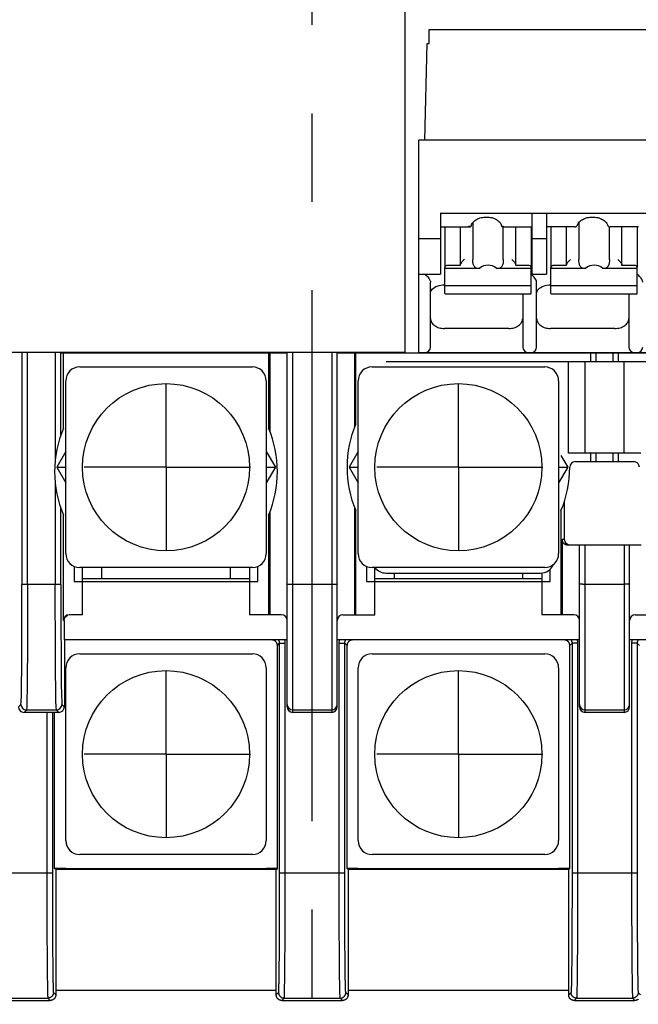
# Model space of a CAD drawing. Header units: millimetres. Extents: x 62 to 842, y -230 to 658.
# Tile 13 of 28: x 375 to 397, y 161 to 196. Entities that reach past the tile are written whole.
import ezdxf

# ---------------------------------------------------------------- set-up
doc = ezdxf.new("R2010")
doc.units = ezdxf.units.MM
doc.linetypes.add('CENTER2', pattern=[28.575, 19.05, -3.175, 3.175, -3.175])
doc.layers.add('16', color=7, linetype='CENTER2')
doc.layers.add('17', color=6, linetype='CONTINUOUS')

msp = doc.modelspace()

# ---------------------------------------------------------------- linework, layer by layer
at = {"layer": '16'}
msp.add_line((385.55, 138.596), (385.55, 287.913), dxfattribs=at)
at = {"layer": '17'}
for p, q in [((388.879, 198.975), (388.879, 183.985)), ((389.755, 195.085), (389.755, 195.585)), ((389.755, 195.585), (413.03, 195.585)), ((389.596, 191.611), (389.682, 195.085)), ((389.682, 195.085), (389.755, 195.085)), ((389.38, 183.985), (389.38, 191.611)), ((413.03, 191.611), (389.38, 191.611)), ((390.151, 188.993), (412.501, 188.993)), ((390.155, 188.966), (390.155, 186.803)), ((393.455, 186.803), (393.455, 188.966)), ((393.965, 188.966), (393.965, 186.803)), ((390.155, 188.499), (391.231, 188.499)), ((390.315, 188.499), (390.315, 187.058)), ((390.865, 188.499), (390.865, 187.114)), ((391.236, 188.499), (391.231, 188.499)), ((391.317, 188.651), (391.317, 187.326)), ((392.379, 188.499), (392.373, 188.499)), ((392.379, 188.499), (393.455, 188.499)), ((392.413, 187.326), (392.413, 188.499)), ((392.865, 187.114), (392.865, 188.499)), ((393.415, 188.499), (393.415, 187.058)), ((394.982, 188.499), (393.965, 188.499)), ((394.125, 188.499), (394.125, 187.058)), ((394.675, 188.499), (394.675, 187.114)), ((394.982, 188.499), (395.001, 188.5)), ((395.001, 188.5), (395.024, 188.508)), ((395.024, 188.508), (395.038, 188.516)), ((395.038, 188.516), (395.055, 188.53)), ((395.038, 188.516), (395.038, 188.516)), ((395.055, 188.53), (395.072, 188.554)), ((395.072, 188.554), (395.077, 188.567)), ((395.077, 188.567), (395.077, 188.567)), ((395.127, 188.656), (395.127, 187.326)), ((396.152, 188.567), (396.152, 188.567)), ((396.185, 188.521), (396.192, 188.516)), ((396.214, 188.504), (396.235, 188.499)), ((396.223, 187.326), (396.223, 188.502)), ((396.228, 188.5), (396.247, 188.499)), ((396.235, 188.499), (396.247, 188.499)), ((397.265, 188.499), (396.247, 188.499)), ((396.675, 187.114), (396.675, 188.499)), ((397.225, 188.499), (397.225, 187.058)), ((390.155, 188.075), (389.38, 188.075)), ((393.965, 188.075), (393.455, 188.075)), ((390.315, 186.108), (390.315, 187.044)), ((391.51, 186.999), (390.315, 186.999)), ((390.865, 187.114), (390.415, 187.114)), ((391.556, 187.008), (391.51, 186.999)), ((392.22, 186.999), (392.173, 187.008)), ((393.415, 186.999), (392.22, 186.999)), ((393.315, 187.114), (392.865, 187.114)), ((393.415, 186.108), (393.415, 187.044)), ((394.125, 186.108), (394.125, 187.044)), ((395.32, 186.999), (394.125, 186.999)), ((394.675, 187.114), (394.225, 187.114)), ((395.366, 187.008), (395.32, 186.999)), ((396.03, 186.999), (395.983, 187.008)), ((397.225, 186.999), (396.03, 186.999)), ((397.125, 187.114), (396.675, 187.114)), ((397.225, 186.108), (397.225, 187.044)), ((389.38, 186.803), (390.155, 186.803)), ((393.455, 186.803), (393.965, 186.803)), ((389.8, 184.185), (389.8, 186.513)), ((390.3, 186.419), (390.315, 186.419)), ((393.415, 186.379), (390.315, 186.379)), ((393.61, 184.185), (393.61, 186.513)), ((394.11, 186.419), (394.125, 186.419)), ((397.225, 186.379), (394.125, 186.379)), ((390.315, 186.108), (390.324, 186.101)), ((390.324, 186.101), (393.405, 186.101)), ((393.11, 186.101), (393.11, 184.185)), ((393.406, 186.101), (393.415, 186.108)), ((394.125, 186.108), (394.134, 186.101)), ((394.134, 186.101), (397.215, 186.101)), ((396.92, 186.101), (396.92, 184.185)), ((397.216, 186.101), (397.225, 186.108)), ((392.61, 184.851), (390.3, 184.851)), ((396.42, 184.851), (394.11, 184.851)), ((388.879, 183.985), (373.129, 183.985)), ((375.126, 183.985), (375.126, 175.661)), ((375.326, 175.661), (375.326, 183.985)), ((376.323, 183.985), (376.323, 180.145)), ((376.523, 181.03), (376.523, 183.972)), ((376.523, 183.972), (384.65, 183.972)), ((376.616, 181.27), (376.616, 183.972)), ((383.984, 183.972), (383.984, 181.27)), ((384.03, 183.972), (384.031, 181.155)), ((384.65, 171.272), (384.65, 183.972)), ((384.85, 171.072), (384.85, 183.985)), ((386.25, 183.985), (386.25, 171.072)), ((386.45, 171.272), (386.45, 183.972)), ((386.45, 183.972), (405.65, 183.972)), ((386.45, 183.972), (405.65, 183.972)), ((387.069, 183.972), (387.069, 181.315)), ((387.116, 181.43), (387.116, 183.972)), ((389.38, 183.985), (413.03, 183.985)), ((389.38, 183.985), (413.03, 183.985)), ((395.55, 183.972), (395.55, 183.672)), ((395.75, 183.672), (395.75, 183.972)), ((396.35, 183.972), (396.35, 183.672)), ((396.55, 183.672), (396.55, 183.972)), ((377.2, 183.472), (383.4, 183.472)), ((387.7, 183.472), (393.9, 183.472)), ((388.2, 183.672), (403.9, 183.672)), ((394.75, 180.372), (394.75, 183.672)), ((395.35, 180.372), (395.35, 183.672)), ((396.75, 180.372), (396.75, 183.672)), ((376.7, 176.772), (376.7, 182.972)), ((380.3, 179.872), (380.3, 182.856)), ((383.9, 182.972), (383.9, 176.772)), ((387.2, 176.772), (387.2, 182.972)), ((390.8, 179.872), (390.8, 182.856)), ((394.4, 182.972), (394.4, 176.772)), ((376.7, 177.372), (376.7, 182.172)), ((383.9, 182.172), (383.9, 177.372)), ((387.2, 177.372), (387.2, 182.172)), ((376.7, 180.437), (376.374, 179.872)), ((383.9, 180.437), (384.226, 179.872)), ((387.2, 180.437), (386.874, 179.872)), ((394.483, 180.293), (394.726, 179.872)), ((397.35, 180.372), (394.75, 180.372)), ((395.55, 180.372), (395.55, 180.072)), ((395.75, 180.072), (395.75, 180.372)), ((396.35, 180.372), (396.35, 180.072)), ((396.55, 180.072), (396.55, 180.372)), ((394.4, 180.227), (394.4, 177.372)), ((395, 180.072), (397.1, 180.072)), ((376.374, 179.872), (376.7, 179.307)), ((376.374, 179.872), (376.7, 179.872)), ((380.3, 179.872), (377.365, 179.872)), ((380.3, 179.872), (383.328, 179.872)), ((380.3, 179.872), (380.3, 176.892)), ((384.226, 179.872), (383.9, 179.307)), ((383.9, 179.872), (384.226, 179.872)), ((386.874, 179.872), (387.2, 179.307)), ((386.874, 179.872), (387.2, 179.872)), ((390.8, 179.872), (387.865, 179.872)), ((390.8, 179.872), (393.828, 179.872)), ((390.8, 179.872), (390.8, 176.892)), ((394.726, 179.872), (394.4, 179.307)), ((394.4, 179.872), (394.726, 179.872)), ((376.323, 179.279), (376.323, 175.661)), ((394.614, 177.272), (394.614, 178.667)), ((376.523, 175.661), (376.523, 178.394)), ((376.616, 174.372), (376.616, 178.154)), ((383.984, 178.154), (383.984, 174.572)), ((384.031, 178.27), (384.031, 174.572)), ((387.069, 178.43), (387.069, 174.572)), ((387.116, 174.572), (387.116, 178.314)), ((394.484, 178.314), (394.484, 174.572)), ((394.614, 177.272), (394.531, 177.272)), ((394.531, 177.272), (394.531, 174.572)), ((397.362, 177.072), (394.738, 177.072)), ((395.15, 171.272), (395.15, 177.072)), ((395.35, 175.672), (395.35, 177.072)), ((396.75, 177.072), (396.75, 175.672)), ((396.95, 171.272), (396.95, 177.072)), ((377, 176.314), (377, 175.772)), ((383.4, 176.272), (377.2, 176.272)), ((377.3, 174.572), (377.3, 176.272)), ((378, 175.872), (378, 176.272)), ((382.6, 176.272), (382.6, 175.872)), ((383.3, 176.272), (383.3, 174.572)), ((383.6, 175.772), (383.6, 176.314)), ((387.5, 176.314), (387.5, 175.772)), ((393.9, 176.272), (387.7, 176.272)), ((387.8, 174.572), (387.8, 176.275)), ((388.2, 176.072), (393.75, 176.072)), ((388.5, 175.872), (388.5, 176.072)), ((393.1, 176.072), (393.1, 175.872)), ((393.8, 176.072), (393.8, 174.572)), ((394.1, 175.772), (394.1, 176.218)), ((376.523, 175.661), (375.126, 175.661)), ((377, 175.772), (383.6, 175.772)), ((377.3, 175.872), (383.3, 175.872)), ((386.45, 175.661), (384.65, 175.661)), ((387.5, 175.772), (394.1, 175.772)), ((387.8, 175.872), (393.8, 175.872)), ((395.273, 175.67), (396.75, 175.67)), ((395.35, 171.072), (395.35, 175.67)), ((396.75, 175.67), (396.75, 171.072)), ((396.95, 175.669), (396.935, 175.669)), ((376.616, 174.372), (376.642, 174.372)), ((376.642, 174.372), (376.642, 173.672)), ((377.3, 174.572), (376.816, 174.572)), ((384.45, 174.572), (383.3, 174.572)), ((386.65, 174.572), (387.8, 174.572)), ((394.95, 174.572), (393.8, 174.572)), ((397.15, 174.572), (398.3, 174.572)), ((384.65, 173.672), (376.642, 173.672)), ((376.65, 173.672), (376.65, 171.272)), ((384.3, 173.472), (384.381, 173.553)), ((384.381, 165.117), (384.381, 173.553)), ((384.381, 173.553), (384.581, 173.553)), ((384.581, 165.108), (384.581, 173.553)), ((395.15, 173.672), (386.45, 173.672)), ((386.519, 173.553), (386.719, 173.553)), ((386.519, 165.316), (386.519, 173.553)), ((386.719, 165.316), (386.719, 173.553)), ((386.719, 173.553), (386.8, 173.472)), ((394.8, 173.472), (394.881, 173.553)), ((395.081, 173.553), (394.881, 173.553)), ((394.881, 173.553), (394.881, 165.118)), ((395.081, 173.553), (395.081, 165.109)), ((405.65, 173.672), (396.95, 173.672)), ((397.219, 173.553), (397.019, 173.553)), ((397.019, 173.553), (397.019, 165.316)), ((397.219, 173.553), (397.3, 173.472)), ((397.219, 173.553), (397.219, 165.316)), ((377.2, 173.172), (383.4, 173.172)), ((384.3, 165.472), (384.3, 173.472)), ((386.8, 165.472), (386.8, 173.472)), ((387.7, 173.172), (393.9, 173.172)), ((394.8, 165.472), (394.8, 173.472)), ((376.7, 166.472), (376.7, 172.672)), ((380.3, 169.572), (380.3, 172.556)), ((383.9, 172.672), (383.9, 166.472)), ((387.2, 166.472), (387.2, 172.672)), ((390.8, 169.572), (390.8, 172.556)), ((394.4, 172.672), (394.4, 166.472)), ((375, 171.272), (375.089, 171.361)), ((375.289, 171.161), (375.2, 171.072)), ((376.45, 171.072), (375.2, 171.072)), ((375.289, 171.161), (376.361, 171.161)), ((376.019, 171.072), (376.019, 165.316)), ((376.219, 171.072), (376.219, 165.316)), ((376.3, 165.472), (376.3, 171.072)), ((376.45, 171.072), (376.361, 171.161)), ((376.561, 171.361), (376.65, 171.272)), ((384.85, 171.161), (386.25, 171.161)), ((386.25, 171.072), (384.85, 171.072)), ((395.35, 171.161), (396.75, 171.161)), ((396.75, 171.072), (395.35, 171.072)), ((380.3, 169.572), (377.365, 169.572)), ((380.3, 169.572), (383.328, 169.572)), ((380.3, 169.572), (380.3, 166.592)), ((390.8, 169.572), (387.865, 169.572)), ((390.8, 169.572), (393.828, 169.572)), ((390.8, 169.572), (390.8, 166.592)), ((383.4, 165.972), (377.2, 165.972)), ((393.9, 165.972), (387.7, 165.972)), ((376.339, 165.433), (376.3, 165.472)), ((376.7, 165.472), (376.3, 165.472)), ((376.339, 165.433), (376.339, 161.057)), ((384.261, 165.433), (376.339, 165.433)), ((376.7, 165.465), (383.9, 165.465)), ((384.3, 165.472), (383.9, 165.472)), ((384.26, 160.968), (384.261, 165.433)), ((384.261, 165.433), (384.3, 165.472)), ((387.2, 165.472), (386.8, 165.472)), ((386.839, 165.433), (386.8, 165.472)), ((394.761, 165.433), (386.839, 165.433)), ((386.839, 165.433), (386.839, 161.057)), ((387.2, 165.465), (394.4, 165.465)), ((394.8, 165.472), (394.4, 165.472)), ((394.76, 160.968), (394.761, 165.433)), ((394.761, 165.433), (394.8, 165.472)), ((373.881, 165.316), (376.219, 165.316)), ((376.019, 165.316), (376.019, 165.109)), ((376.019, 165.109), (376.019, 164.8)), ((376.219, 165.316), (376.219, 165.02)), ((384.381, 165.316), (386.719, 165.316)), ((384.381, 164.822), (384.381, 165.117)), ((384.581, 164.799), (384.581, 165.108)), ((386.519, 165.108), (386.519, 165.316)), ((386.519, 164.902), (386.519, 165.108)), ((386.719, 165.117), (386.719, 165.316)), ((386.719, 164.92), (386.719, 165.117)), ((394.881, 165.316), (397.219, 165.316)), ((394.881, 165.118), (394.881, 164.921)), ((395.081, 165.109), (395.081, 164.903)), ((397.019, 165.316), (397.019, 165.109)), ((397.019, 165.109), (397.019, 164.8)), ((397.219, 165.316), (397.219, 165.118)), ((397.219, 165.118), (397.219, 164.823)), ((376.019, 164.8), (376.019, 164.494)), ((376.219, 165.02), (376.219, 164.725)), ((376.219, 164.725), (376.22, 164.433)), ((384.38, 164.529), (384.381, 164.822)), ((384.58, 164.492), (384.581, 164.799)), ((386.519, 164.696), (386.519, 164.902)), ((386.519, 164.492), (386.519, 164.696)), ((386.719, 164.724), (386.719, 164.92)), ((386.719, 164.529), (386.719, 164.724)), ((394.881, 164.725), (394.88, 164.53)), ((394.881, 164.921), (394.881, 164.725)), ((395.081, 164.698), (395.08, 164.494)), ((395.081, 164.903), (395.081, 164.698)), ((397.019, 164.8), (397.019, 164.494)), ((397.219, 164.823), (397.219, 164.53)), ((376.019, 164.494), (376.02, 164.191)), ((376.22, 164.433), (376.22, 164.146)), ((384.38, 164.24), (384.38, 164.529)), ((384.58, 164.19), (384.58, 164.492)), ((386.52, 164.29), (386.519, 164.492)), ((386.72, 164.336), (386.719, 164.529)), ((394.88, 164.53), (394.88, 164.337)), ((394.88, 164.337), (394.88, 164.146)), ((395.08, 164.494), (395.08, 164.291)), ((397.019, 164.494), (397.02, 164.191)), ((397.219, 164.53), (397.22, 164.241)), ((376.02, 164.191), (376.021, 163.894)), ((376.22, 164.146), (376.221, 163.864)), ((384.379, 163.956), (384.38, 164.24)), ((384.579, 163.892), (384.58, 164.19)), ((386.52, 164.09), (386.52, 164.29)), ((386.521, 163.892), (386.52, 164.09)), ((386.72, 164.144), (386.72, 164.336)), ((386.721, 163.956), (386.72, 164.144)), ((394.88, 164.146), (394.879, 163.957)), ((395.08, 164.091), (395.079, 163.894)), ((395.08, 164.291), (395.08, 164.091)), ((397.02, 164.191), (397.021, 163.894)), ((397.22, 164.241), (397.221, 163.957)), ((376.021, 163.894), (376.021, 163.699)), ((376.021, 163.699), (376.022, 163.508)), ((376.221, 163.864), (376.222, 163.679)), ((376.222, 163.679), (376.222, 163.498)), ((384.378, 163.678), (384.379, 163.956)), ((384.378, 163.497), (384.378, 163.678)), ((384.578, 163.602), (384.579, 163.892)), ((386.521, 163.698), (386.521, 163.892)), ((386.522, 163.507), (386.521, 163.698)), ((386.721, 163.77), (386.721, 163.956)), ((386.722, 163.587), (386.721, 163.77)), ((394.879, 163.771), (394.878, 163.588)), ((394.879, 163.957), (394.879, 163.771)), ((395.079, 163.699), (395.078, 163.508)), ((395.079, 163.894), (395.079, 163.699)), ((397.021, 163.894), (397.021, 163.699)), ((397.021, 163.699), (397.022, 163.508)), ((397.221, 163.957), (397.221, 163.771)), ((397.221, 163.771), (397.222, 163.588)), ((376.022, 163.508), (376.023, 163.321)), ((376.023, 163.321), (376.023, 163.138)), ((376.222, 163.498), (376.223, 163.321)), ((376.223, 163.321), (376.224, 163.149)), ((384.376, 163.148), (384.377, 163.32)), ((384.377, 163.32), (384.378, 163.497)), ((384.577, 163.227), (384.578, 163.413)), ((384.578, 163.413), (384.578, 163.602)), ((386.523, 163.32), (386.522, 163.507)), ((386.523, 163.136), (386.523, 163.32)), ((386.723, 163.408), (386.722, 163.587)), ((386.723, 163.233), (386.723, 163.408)), ((394.877, 163.409), (394.876, 163.234)), ((394.878, 163.588), (394.877, 163.409)), ((395.077, 163.321), (395.076, 163.138)), ((395.078, 163.508), (395.077, 163.321)), ((397.022, 163.508), (397.023, 163.321)), ((397.023, 163.321), (397.023, 163.138)), ((397.222, 163.588), (397.223, 163.409)), ((397.223, 163.409), (397.223, 163.234)), ((376.023, 163.138), (376.024, 162.959)), ((376.024, 162.959), (376.025, 162.786)), ((376.224, 163.149), (376.225, 162.98)), ((376.225, 162.98), (376.226, 162.817)), ((384.374, 162.816), (384.375, 162.979)), ((384.375, 162.979), (384.376, 163.148)), ((384.575, 162.871), (384.576, 163.047)), ((384.576, 163.047), (384.577, 163.227)), ((386.524, 162.958), (386.523, 163.136)), ((386.525, 162.785), (386.524, 162.958)), ((386.724, 163.063), (386.723, 163.233)), ((386.725, 162.897), (386.724, 163.063)), ((394.876, 163.064), (394.875, 162.898)), ((394.876, 163.234), (394.876, 163.064)), ((395.076, 162.959), (395.075, 162.786)), ((395.076, 163.138), (395.076, 162.959)), ((397.023, 163.138), (397.024, 162.959)), ((397.024, 162.959), (397.025, 162.786)), ((397.223, 163.234), (397.224, 163.064)), ((397.224, 163.064), (397.225, 162.898)), ((376.025, 162.786), (376.026, 162.617)), ((376.026, 162.617), (376.027, 162.455)), ((376.226, 162.817), (376.227, 162.659)), ((376.227, 162.659), (376.228, 162.507)), ((384.372, 162.506), (384.373, 162.658)), ((384.373, 162.658), (384.374, 162.816)), ((384.573, 162.534), (384.574, 162.7)), ((384.574, 162.7), (384.575, 162.871)), ((386.526, 162.616), (386.525, 162.785)), ((386.527, 162.454), (386.526, 162.616)), ((386.726, 162.736), (386.725, 162.897)), ((386.727, 162.581), (386.726, 162.736)), ((386.728, 162.432), (386.727, 162.581)), ((394.873, 162.582), (394.871, 162.433)), ((394.874, 162.737), (394.873, 162.582)), ((394.875, 162.898), (394.874, 162.737)), ((395.074, 162.617), (395.073, 162.455)), ((395.075, 162.786), (395.074, 162.617)), ((397.025, 162.786), (397.026, 162.617)), ((397.026, 162.617), (397.027, 162.455)), ((397.225, 162.898), (397.226, 162.737)), ((397.226, 162.737), (397.227, 162.582)), ((397.227, 162.582), (397.228, 162.433)), ((376.027, 162.455), (376.028, 162.298)), ((376.028, 162.298), (376.03, 162.148)), ((376.228, 162.507), (376.229, 162.36)), ((376.229, 162.36), (376.23, 162.22)), ((376.23, 162.22), (376.231, 162.086)), ((384.368, 162.085), (384.37, 162.219)), ((384.37, 162.219), (384.371, 162.359)), ((384.371, 162.359), (384.372, 162.506)), ((384.57, 162.075), (384.571, 162.222)), ((384.571, 162.222), (384.572, 162.375)), ((384.572, 162.375), (384.573, 162.534)), ((386.528, 162.297), (386.527, 162.454)), ((386.53, 162.147), (386.528, 162.297)), ((386.73, 162.288), (386.728, 162.432)), ((386.731, 162.151), (386.73, 162.288)), ((394.87, 162.289), (394.869, 162.152)), ((394.871, 162.433), (394.87, 162.289)), ((395.071, 162.298), (395.07, 162.148)), ((395.073, 162.455), (395.071, 162.298)), ((397.027, 162.455), (397.028, 162.298)), ((397.028, 162.298), (397.03, 162.148)), ((397.228, 162.433), (397.23, 162.289)), ((397.23, 162.289), (397.231, 162.152)), ((376.03, 162.148), (376.031, 162.005)), ((376.031, 162.005), (376.032, 161.868)), ((376.032, 161.868), (376.033, 161.739)), ((376.231, 162.086), (376.233, 161.959)), ((376.233, 161.959), (376.234, 161.839)), ((384.366, 161.839), (384.367, 161.958)), ((384.367, 161.958), (384.368, 162.085)), ((384.567, 161.802), (384.568, 161.935)), ((384.568, 161.935), (384.57, 162.075)), ((386.531, 162.004), (386.53, 162.147)), ((386.532, 161.868), (386.531, 162.004)), ((386.533, 161.739), (386.532, 161.868)), ((386.732, 162.021), (386.731, 162.151)), ((386.733, 161.898), (386.732, 162.021)), ((386.735, 161.781), (386.733, 161.898)), ((394.866, 161.898), (394.865, 161.782)), ((394.868, 162.022), (394.866, 161.898)), ((394.869, 162.152), (394.868, 162.022)), ((395.068, 161.868), (395.066, 161.739)), ((395.069, 162.005), (395.068, 161.868)), ((395.07, 162.148), (395.069, 162.005)), ((397.03, 162.148), (397.031, 162.005)), ((397.031, 162.005), (397.032, 161.868)), ((397.032, 161.868), (397.033, 161.739)), ((397.231, 162.152), (397.232, 162.022)), ((397.232, 162.022), (397.233, 161.898)), ((397.233, 161.898), (397.235, 161.782)), ((376.033, 161.739), (376.035, 161.618)), ((376.035, 161.618), (376.036, 161.504)), ((376.236, 161.673), (376.238, 161.572)), ((376.238, 161.572), (376.239, 161.479)), ((384.363, 161.621), (384.364, 161.726)), ((384.364, 161.726), (384.366, 161.839)), ((384.563, 161.449), (384.564, 161.559)), ((384.564, 161.559), (384.566, 161.677)), ((384.566, 161.677), (384.567, 161.802)), ((386.535, 161.617), (386.533, 161.739)), ((386.536, 161.503), (386.535, 161.617)), ((386.736, 161.673), (386.735, 161.781)), ((386.738, 161.572), (386.736, 161.673)), ((386.739, 161.478), (386.738, 161.572)), ((394.863, 161.673), (394.862, 161.572)), ((394.865, 161.782), (394.863, 161.673)), ((395.065, 161.618), (395.063, 161.504)), ((395.066, 161.739), (395.065, 161.618)), ((397.033, 161.739), (397.035, 161.618)), ((397.035, 161.618), (397.036, 161.504)), ((397.235, 161.782), (397.236, 161.673)), ((397.236, 161.673), (397.238, 161.572)), ((397.238, 161.572), (397.239, 161.479)), ((376.036, 161.504), (376.038, 161.398)), ((376.038, 161.398), (376.039, 161.301)), ((386.538, 161.397), (386.536, 161.503)), ((386.539, 161.3), (386.538, 161.397)), ((395.063, 161.504), (395.062, 161.398)), ((397.036, 161.504), (397.038, 161.398)), ((397.038, 161.398), (397.039, 161.301)), ((374.044, 160.816), (376.056, 160.816)), ((376.056, 160.816), (376.141, 160.731)), ((376.256, 161.016), (376.339, 160.933)), ((384.261, 161.094), (376.339, 161.094)), ((376.339, 161.057), (376.339, 160.933)), ((384.26, 160.933), (384.344, 161.016)), ((384.26, 160.933), (384.26, 160.968)), ((384.459, 160.731), (384.544, 160.816)), ((384.544, 160.816), (386.556, 160.816)), ((386.641, 160.731), (386.556, 160.816)), ((386.839, 160.933), (386.756, 161.016)), ((394.761, 161.094), (386.839, 161.094)), ((386.839, 161.057), (386.839, 160.933)), ((394.844, 161.016), (394.76, 160.933)), ((394.76, 160.933), (394.76, 160.968)), ((395.044, 160.816), (394.959, 160.731)), ((395.044, 160.816), (397.056, 160.816)), ((397.056, 160.816), (397.141, 160.731)), ((397.256, 161.016), (397.339, 160.933)), ((373.959, 160.731), (376.141, 160.731)), ((384.459, 160.731), (386.641, 160.731)), ((394.959, 160.731), (397.141, 160.731))]:
    msp.add_line(p, q, dxfattribs=at)
for points in [[(396.152, 188.567), (396.153, 188.565), (396.162, 188.547), (396.172, 188.532), (396.185, 188.521)], [(396.192, 188.516), (396.194, 188.514), (396.214, 188.504)], [(394.738, 177.072), (394.714, 177.073), (394.693, 177.077), (394.673, 177.082), (394.655, 177.089), (394.639, 177.096), (394.624, 177.105), (394.611, 177.114), (394.598, 177.124), (394.587, 177.135), (394.577, 177.146), (394.568, 177.158), (394.56, 177.17), (394.553, 177.183), (394.547, 177.196), (394.541, 177.21), (394.537, 177.225), (394.534, 177.24), (394.532, 177.257), (394.531, 177.272)], [(394.814, 177.072), (394.737, 177.087), (394.673, 177.131), (394.629, 177.196), (394.614, 177.272)], [(375.089, 171.361), (375.097, 171.451), (375.104, 171.7), (375.11, 172.1), (375.116, 172.634), (375.12, 173.283), (375.124, 174.023), (375.126, 174.825), (375.126, 175.661)], [(375.326, 175.661), (375.326, 174.788), (375.324, 173.948), (375.32, 173.174), (375.316, 172.493), (375.31, 171.933), (375.303, 171.515), (375.296, 171.255), (375.289, 171.161)], [(376.361, 171.161), (376.353, 171.255), (376.346, 171.515), (376.34, 171.933), (376.334, 172.493), (376.33, 173.174), (376.326, 173.948), (376.324, 174.788), (376.323, 175.661)], [(376.523, 175.661), (376.524, 174.825), (376.526, 174.023), (376.53, 173.283), (376.534, 172.634), (376.54, 172.1), (376.546, 171.7), (376.553, 171.451), (376.561, 171.361)], [(395.273, 175.67), (395.208, 175.669), (395.165, 175.669), (395.15, 175.669)], [(396.935, 175.669), (396.891, 175.669), (396.826, 175.67), (396.75, 175.67)], [(376.816, 174.572), (376.739, 174.557), (376.674, 174.514), (376.631, 174.449), (376.616, 174.372)], [(376.642, 174.372), (376.657, 174.449), (376.701, 174.514), (376.766, 174.557)], [(384.3, 173.472), (384.3, 173.482), (384.299, 173.492), (384.298, 173.501), (384.296, 173.511), (384.294, 173.521), (384.291, 173.53), (384.288, 173.539), (384.285, 173.549), (384.281, 173.558), (384.276, 173.566), (384.271, 173.575), (384.266, 173.583), (384.261, 173.591), (384.255, 173.599), (384.248, 173.606), (384.241, 173.614), (384.234, 173.62), (384.227, 173.627), (384.219, 173.633), (384.211, 173.638), (384.203, 173.644), (384.194, 173.648), (384.185, 173.653), (384.176, 173.657), (384.167, 173.66), (384.158, 173.663), (384.149, 173.666), (384.139, 173.668), (384.129, 173.67), (384.12, 173.671), (384.11, 173.672), (384.1, 173.672)], [(384.381, 173.553), (384.381, 173.562), (384.38, 173.57), (384.38, 173.578), (384.378, 173.586), (384.377, 173.594), (384.375, 173.602), (384.373, 173.61), (384.37, 173.618), (384.367, 173.626), (384.364, 173.634), (384.361, 173.641), (384.357, 173.648), (384.353, 173.656), (384.349, 173.663), (384.344, 173.669), (384.342, 173.672)], [(384.581, 173.553), (384.581, 173.57), (384.58, 173.586), (384.578, 173.603), (384.576, 173.619), (384.573, 173.635), (384.569, 173.651), (384.564, 173.667), (384.563, 173.672)], [(386.519, 173.553), (386.519, 173.57), (386.52, 173.586), (386.522, 173.603), (386.524, 173.619), (386.527, 173.635), (386.531, 173.651), (386.535, 173.667), (386.537, 173.672)], [(386.719, 173.553), (386.719, 173.562), (386.719, 173.57), (386.72, 173.578), (386.721, 173.586), (386.723, 173.594), (386.725, 173.602), (386.727, 173.61), (386.73, 173.618), (386.732, 173.626), (386.736, 173.634), (386.739, 173.641), (386.743, 173.648), (386.747, 173.656), (386.751, 173.663), (386.756, 173.669), (386.758, 173.672)], [(387, 173.672), (386.99, 173.672), (386.98, 173.671), (386.971, 173.67), (386.961, 173.668), (386.951, 173.666), (386.942, 173.663), (386.933, 173.66), (386.923, 173.657), (386.914, 173.653), (386.906, 173.648), (386.897, 173.644), (386.889, 173.638), (386.881, 173.633), (386.873, 173.627), (386.866, 173.62), (386.858, 173.614), (386.852, 173.606), (386.845, 173.599), (386.839, 173.591), (386.834, 173.583), (386.828, 173.575), (386.824, 173.566), (386.819, 173.558), (386.815, 173.549), (386.812, 173.539), (386.809, 173.53), (386.806, 173.521), (386.804, 173.511), (386.802, 173.501), (386.801, 173.492), (386.8, 173.482), (386.8, 173.472)], [(394.8, 173.472), (394.8, 173.482), (394.799, 173.492), (394.798, 173.501), (394.796, 173.511), (394.794, 173.521), (394.791, 173.53), (394.788, 173.539), (394.785, 173.549), (394.781, 173.558), (394.776, 173.566), (394.771, 173.575), (394.766, 173.583), (394.761, 173.591), (394.755, 173.599), (394.748, 173.606), (394.741, 173.614), (394.734, 173.62), (394.727, 173.627), (394.719, 173.633), (394.711, 173.638), (394.703, 173.644), (394.694, 173.648), (394.685, 173.653), (394.676, 173.657), (394.667, 173.66), (394.658, 173.663), (394.649, 173.666), (394.639, 173.668), (394.629, 173.67), (394.62, 173.671), (394.61, 173.672), (394.6, 173.672)], [(394.842, 173.672), (394.844, 173.67), (394.848, 173.663), (394.853, 173.656), (394.857, 173.649), (394.861, 173.641), (394.864, 173.634), (394.867, 173.626), (394.87, 173.618), (394.873, 173.61), (394.875, 173.603), (394.877, 173.594), (394.878, 173.586), (394.88, 173.578), (394.88, 173.57), (394.881, 173.562), (394.881, 173.553)], [(395.063, 173.672), (395.064, 173.668), (395.069, 173.652), (395.072, 173.636), (395.076, 173.619), (395.078, 173.603), (395.08, 173.587), (395.081, 173.57), (395.081, 173.553)], [(397.037, 173.672), (397.035, 173.668), (397.031, 173.652), (397.027, 173.636), (397.024, 173.62), (397.022, 173.603), (397.02, 173.587), (397.019, 173.57), (397.019, 173.553)], [(397.258, 173.672), (397.256, 173.67), (397.251, 173.663), (397.247, 173.656), (397.243, 173.649), (397.239, 173.641), (397.236, 173.634), (397.232, 173.626), (397.23, 173.618), (397.227, 173.611), (397.225, 173.603), (397.223, 173.595), (397.221, 173.586), (397.22, 173.578), (397.219, 173.57), (397.219, 173.562), (397.219, 173.553)], [(375, 171.272), (375.015, 171.196), (375.058, 171.131), (375.123, 171.087), (375.2, 171.072)], [(375.089, 171.361), (375.104, 171.286), (375.146, 171.222), (375.211, 171.178), (375.289, 171.161)], [(376.361, 171.161), (376.436, 171.176), (376.5, 171.218), (376.544, 171.283), (376.561, 171.361)], [(376.45, 171.072), (376.526, 171.087), (376.591, 171.131), (376.635, 171.196), (376.65, 171.272)], [(384.65, 171.361), (384.665, 171.285), (384.708, 171.22), (384.773, 171.177), (384.85, 171.161)], [(384.65, 171.272), (384.665, 171.196), (384.708, 171.131), (384.773, 171.087), (384.85, 171.072)], [(386.25, 171.161), (386.326, 171.177), (386.391, 171.22), (386.435, 171.285), (386.45, 171.361)], [(386.25, 171.072), (386.326, 171.087), (386.391, 171.131), (386.435, 171.196), (386.45, 171.272)], [(395.15, 171.361), (395.165, 171.285), (395.208, 171.22), (395.273, 171.177), (395.35, 171.161)], [(395.15, 171.272), (395.165, 171.196), (395.208, 171.131), (395.273, 171.087), (395.35, 171.072)], [(396.75, 171.161), (396.826, 171.177), (396.891, 171.22), (396.935, 171.285), (396.95, 171.361)], [(396.75, 171.072), (396.826, 171.087), (396.891, 171.131), (396.935, 171.196), (396.95, 171.272)], [(376.234, 161.839), (376.235, 161.782), (376.236, 161.673)], [(384.344, 161.016), (384.345, 161.018), (384.346, 161.022), (384.346, 161.029), (384.347, 161.038), (384.348, 161.049), (384.349, 161.062), (384.35, 161.078), (384.351, 161.095), (384.352, 161.115), (384.352, 161.138), (384.353, 161.162), (384.354, 161.189), (384.355, 161.217), (384.356, 161.248), (384.357, 161.281), (384.357, 161.317), (384.358, 161.354), (384.359, 161.393), (384.36, 161.435), (384.36, 161.478), (384.361, 161.524), (384.363, 161.621)], [(394.862, 161.572), (394.86, 161.479), (394.86, 161.435), (394.859, 161.394), (394.858, 161.355), (394.857, 161.317), (394.857, 161.282), (394.856, 161.249), (394.855, 161.218), (394.854, 161.189), (394.853, 161.162), (394.852, 161.138), (394.852, 161.116), (394.851, 161.096), (394.85, 161.078), (394.849, 161.062), (394.848, 161.049), (394.847, 161.038), (394.846, 161.029), (394.846, 161.022), (394.845, 161.018), (394.844, 161.016)], [(376.039, 161.301), (376.04, 161.255), (376.041, 161.212), (376.042, 161.17), (376.042, 161.131), (376.043, 161.094), (376.044, 161.06), (376.045, 161.027), (376.046, 160.997), (376.047, 160.969), (376.047, 160.944), (376.048, 160.92), (376.049, 160.899), (376.05, 160.881), (376.051, 160.864), (376.052, 160.85), (376.052, 160.839), (376.053, 160.83), (376.054, 160.823), (376.055, 160.818), (376.056, 160.816)], [(376.239, 161.479), (376.24, 161.435), (376.241, 161.394), (376.242, 161.355), (376.242, 161.317), (376.243, 161.282), (376.244, 161.249), (376.245, 161.218), (376.246, 161.189), (376.247, 161.162), (376.247, 161.138), (376.248, 161.116), (376.249, 161.096), (376.25, 161.078), (376.251, 161.062), (376.252, 161.049), (376.252, 161.038), (376.253, 161.029), (376.254, 161.022), (376.255, 161.018), (376.256, 161.016)], [(384.544, 160.816), (384.545, 160.818), (384.546, 160.823), (384.546, 160.829), (384.547, 160.839), (384.548, 160.85), (384.549, 160.864), (384.55, 160.88), (384.551, 160.899), (384.552, 160.92), (384.552, 160.943), (384.553, 160.969), (384.554, 160.997), (384.555, 161.027), (384.556, 161.059), (384.557, 161.094), (384.557, 161.131), (384.558, 161.17), (384.559, 161.211), (384.56, 161.254), (384.56, 161.3), (384.561, 161.348), (384.563, 161.449)], [(386.556, 160.816), (386.555, 160.818), (386.554, 160.823), (386.553, 160.829), (386.552, 160.839), (386.552, 160.85), (386.551, 160.864), (386.55, 160.88), (386.549, 160.899), (386.548, 160.92), (386.547, 160.943), (386.547, 160.969), (386.546, 160.997), (386.545, 161.027), (386.544, 161.059), (386.543, 161.094), (386.542, 161.131), (386.542, 161.17), (386.541, 161.211), (386.54, 161.254), (386.539, 161.3)], [(386.756, 161.016), (386.755, 161.018), (386.754, 161.022), (386.753, 161.029), (386.752, 161.038), (386.752, 161.049), (386.751, 161.062), (386.75, 161.078), (386.749, 161.095), (386.748, 161.115), (386.747, 161.138), (386.747, 161.162), (386.746, 161.189), (386.745, 161.217), (386.744, 161.248), (386.743, 161.281), (386.742, 161.317), (386.742, 161.354), (386.741, 161.393), (386.74, 161.435), (386.739, 161.478)], [(395.062, 161.398), (395.06, 161.301), (395.06, 161.255), (395.059, 161.212), (395.058, 161.17), (395.057, 161.131), (395.057, 161.094), (395.056, 161.06), (395.055, 161.027), (395.054, 160.997), (395.053, 160.969), (395.052, 160.944), (395.052, 160.92), (395.051, 160.899), (395.05, 160.881), (395.049, 160.864), (395.048, 160.85), (395.047, 160.839), (395.046, 160.83), (395.046, 160.823), (395.045, 160.818), (395.044, 160.816)], [(397.039, 161.301), (397.04, 161.255), (397.041, 161.212), (397.042, 161.17), (397.042, 161.131), (397.043, 161.094), (397.044, 161.06), (397.045, 161.027), (397.046, 160.997), (397.047, 160.969), (397.047, 160.944), (397.048, 160.92), (397.049, 160.899), (397.05, 160.881), (397.051, 160.864), (397.052, 160.85), (397.052, 160.839), (397.053, 160.83), (397.054, 160.823), (397.055, 160.818), (397.056, 160.816)], [(397.239, 161.479), (397.24, 161.435), (397.241, 161.394), (397.242, 161.355), (397.242, 161.317), (397.243, 161.282), (397.244, 161.249), (397.245, 161.218), (397.246, 161.189), (397.247, 161.162), (397.247, 161.138), (397.248, 161.116), (397.249, 161.096), (397.25, 161.078), (397.251, 161.062), (397.252, 161.049), (397.252, 161.038), (397.253, 161.029), (397.254, 161.022), (397.255, 161.018), (397.256, 161.016)], [(376.256, 161.016), (376.256, 161.006), (376.255, 160.996), (376.254, 160.986), (376.252, 160.976), (376.25, 160.966), (376.247, 160.956), (376.243, 160.947), (376.24, 160.937), (376.235, 160.928), (376.231, 160.919), (376.226, 160.91), (376.22, 160.902), (376.214, 160.894), (376.208, 160.886), (376.201, 160.878), (376.194, 160.871), (376.186, 160.864), (376.178, 160.858), (376.17, 160.852), (376.162, 160.846), (376.153, 160.841), (376.144, 160.837), (376.135, 160.832), (376.125, 160.829), (376.116, 160.825), (376.106, 160.822), (376.096, 160.82), (376.086, 160.818), (376.076, 160.817), (376.066, 160.816), (376.056, 160.816)], [(376.339, 160.933), (376.339, 160.923), (376.339, 160.914), (376.337, 160.904), (376.336, 160.895), (376.334, 160.885), (376.331, 160.876), (376.328, 160.866), (376.325, 160.857), (376.321, 160.847), (376.316, 160.838), (376.311, 160.829), (376.306, 160.82), (376.3, 160.812), (376.293, 160.804), (376.287, 160.796), (376.28, 160.789), (376.272, 160.782), (376.264, 160.775), (376.256, 160.769), (376.248, 160.764), (376.24, 160.759), (376.232, 160.754), (376.224, 160.75), (376.216, 160.747), (376.208, 160.743), (376.201, 160.741), (376.193, 160.739), (376.185, 160.737), (376.178, 160.735), (376.17, 160.734), (376.163, 160.733), (376.155, 160.732), (376.148, 160.732), (376.141, 160.731)], [(384.459, 160.731), (384.452, 160.732), (384.445, 160.732), (384.437, 160.733), (384.43, 160.734), (384.422, 160.735), (384.415, 160.737), (384.407, 160.739), (384.399, 160.741), (384.391, 160.743), (384.384, 160.747), (384.376, 160.75), (384.367, 160.754), (384.359, 160.759), (384.351, 160.764), (384.343, 160.769), (384.335, 160.775), (384.328, 160.782), (384.32, 160.789), (384.313, 160.796), (384.306, 160.804), (384.3, 160.812), (384.294, 160.82), (384.289, 160.829), (384.284, 160.838), (384.279, 160.847), (384.275, 160.857), (384.271, 160.866), (384.268, 160.876), (384.266, 160.885), (384.264, 160.895), (384.262, 160.904), (384.261, 160.914), (384.261, 160.923), (384.26, 160.933)], [(384.344, 161.016), (384.344, 161.006), (384.345, 160.996), (384.346, 160.986), (384.348, 160.976), (384.35, 160.966), (384.353, 160.956), (384.356, 160.947), (384.36, 160.937), (384.364, 160.928), (384.369, 160.919), (384.374, 160.91), (384.38, 160.902), (384.386, 160.894), (384.392, 160.886), (384.399, 160.878), (384.406, 160.871), (384.414, 160.864), (384.421, 160.858), (384.43, 160.852), (384.438, 160.846), (384.447, 160.841), (384.456, 160.837), (384.465, 160.832), (384.474, 160.829), (384.484, 160.825), (384.494, 160.822), (384.504, 160.82), (384.514, 160.818), (384.524, 160.817), (384.534, 160.816), (384.544, 160.816)], [(386.556, 160.816), (386.566, 160.816), (386.576, 160.817), (386.586, 160.818), (386.596, 160.82), (386.606, 160.822), (386.616, 160.825), (386.625, 160.829), (386.635, 160.832), (386.644, 160.837), (386.653, 160.841), (386.662, 160.846), (386.67, 160.852), (386.678, 160.858), (386.686, 160.864), (386.694, 160.871), (386.701, 160.878), (386.708, 160.886), (386.714, 160.894), (386.72, 160.902), (386.726, 160.91), (386.731, 160.919), (386.735, 160.928), (386.74, 160.937), (386.743, 160.947), (386.747, 160.956), (386.75, 160.966), (386.752, 160.976), (386.754, 160.986), (386.755, 160.996), (386.756, 161.006), (386.756, 161.016)], [(386.839, 160.933), (386.839, 160.923), (386.839, 160.914), (386.837, 160.904), (386.836, 160.895), (386.834, 160.885), (386.831, 160.876), (386.828, 160.866), (386.825, 160.857), (386.821, 160.847), (386.816, 160.838), (386.811, 160.829), (386.806, 160.82), (386.8, 160.812), (386.793, 160.804), (386.787, 160.796), (386.78, 160.789), (386.772, 160.782), (386.764, 160.775), (386.756, 160.769), (386.748, 160.764), (386.74, 160.759), (386.732, 160.754), (386.724, 160.75), (386.716, 160.747), (386.708, 160.743), (386.701, 160.741), (386.693, 160.739), (386.685, 160.737), (386.678, 160.735), (386.67, 160.734), (386.663, 160.733), (386.655, 160.732), (386.648, 160.732), (386.641, 160.731)], [(394.959, 160.731), (394.952, 160.732), (394.945, 160.732), (394.937, 160.733), (394.93, 160.734), (394.922, 160.735), (394.915, 160.737), (394.907, 160.739), (394.899, 160.741), (394.891, 160.743), (394.884, 160.747), (394.876, 160.75), (394.867, 160.754), (394.859, 160.759), (394.851, 160.764), (394.843, 160.769), (394.835, 160.775), (394.828, 160.782), (394.82, 160.789), (394.813, 160.796), (394.806, 160.804), (394.8, 160.812), (394.794, 160.82), (394.789, 160.829), (394.784, 160.838), (394.779, 160.847), (394.775, 160.857), (394.771, 160.866), (394.768, 160.876), (394.766, 160.885), (394.764, 160.895), (394.762, 160.904), (394.761, 160.914), (394.761, 160.923), (394.76, 160.933)], [(395.044, 160.816), (395.034, 160.816), (395.024, 160.817), (395.014, 160.818), (395.004, 160.82), (394.994, 160.822), (394.984, 160.825), (394.974, 160.829), (394.965, 160.832), (394.956, 160.837), (394.947, 160.841), (394.938, 160.846), (394.93, 160.852), (394.921, 160.858), (394.914, 160.864), (394.906, 160.871), (394.899, 160.878), (394.892, 160.886), (394.886, 160.894), (394.88, 160.902), (394.874, 160.91), (394.869, 160.919), (394.864, 160.928), (394.86, 160.937), (394.856, 160.947), (394.853, 160.956), (394.85, 160.966), (394.848, 160.976), (394.846, 160.986), (394.845, 160.996), (394.844, 161.006), (394.844, 161.016)], [(397.256, 161.016), (397.256, 161.006), (397.255, 160.996), (397.254, 160.986), (397.252, 160.976), (397.25, 160.966), (397.247, 160.956), (397.243, 160.947), (397.24, 160.937), (397.235, 160.928), (397.231, 160.919), (397.226, 160.91), (397.22, 160.902), (397.214, 160.894), (397.208, 160.886), (397.201, 160.878), (397.194, 160.871), (397.186, 160.864), (397.178, 160.858), (397.17, 160.852), (397.162, 160.846), (397.153, 160.841), (397.144, 160.837), (397.135, 160.832), (397.125, 160.829), (397.116, 160.825), (397.106, 160.822), (397.096, 160.82), (397.086, 160.818), (397.076, 160.817), (397.066, 160.816), (397.056, 160.816)], [(397.264, 160.775), (397.256, 160.769), (397.248, 160.764), (397.24, 160.759), (397.232, 160.754), (397.224, 160.75), (397.216, 160.747), (397.208, 160.743), (397.201, 160.741), (397.193, 160.739), (397.185, 160.737), (397.178, 160.735), (397.17, 160.734), (397.163, 160.733), (397.155, 160.732), (397.148, 160.732), (397.141, 160.731)]]:
    msp.add_lwpolyline(points, dxfattribs=at)
for centre in [(380.3, 179.872), (390.8, 179.872), (380.3, 169.572), (390.8, 169.572)]:
    msp.add_circle(centre, 3, dxfattribs=at)
for centre, radius, start, end in [((392.547, 188.615), 0.21, 196.0373, 197.4977), ((394.975, 188.61), 0.113, 292.3553, 301.5652), ((393.09, 186.344), 0.553, 51.6712, 54.0521), ((396.9, 186.344), 0.553, 51.6712, 54.0521), ((389.6, 184.185), 0.2, 270, 0), ((393.31, 184.185), 0.2, 180, 270), ((393.41, 184.185), 0.2, 270, 0), ((397.12, 184.185), 0.2, 180, 270), ((397.22, 184.185), 0.2, 270, 0), ((377.2, 182.972), 0.5, 90, 180), ((383.4, 182.972), 0.5, 0, 90), ((387.7, 182.972), 0.5, 90, 180), ((393.9, 182.972), 0.5, 0, 90), ((390.8, 179.872), 4, 157.0735, 202.9265), ((380.3, 179.712), 4, 157.0735, 202.9265), ((380.3, 179.712), 4, 337.0735, 22.9265), ((395, 179.872), 0.2, 90, 180), ((397.1, 179.872), 0.2, 0, 90), ((390.8, 179.872), 4, 337.0735, 0), ((377.2, 176.772), 0.5, 180, 270), ((383.4, 176.772), 0.5, 270, 0), ((387.7, 176.772), 0.5, 180, 270), ((393.9, 176.772), 0.5, 270, 0), ((393.75, 176.572), 0.5, 270, 337.6076), ((388.2, 176.572), 0.5, 216.8699, 270), ((384.45, 174.372), 0.2, 0, 90), ((386.65, 174.372), 0.2, 90, 180), ((394.95, 174.372), 0.2, 0, 90), ((397.15, 174.372), 0.2, 90, 180), ((377.2, 172.672), 0.5, 90, 180), ((383.4, 172.672), 0.5, 0, 90), ((387.7, 172.672), 0.5, 90, 180), ((393.9, 172.672), 0.5, 0, 90), ((377.2, 166.472), 0.5, 180, 270), ((383.4, 166.472), 0.5, 270, 0), ((387.7, 166.472), 0.5, 180, 270), ((393.9, 166.472), 0.5, 270, 0)]:
    msp.add_arc(centre, radius, start, end, dxfattribs=at)
for centre in [(391.865, 186.445), (395.675, 186.445)]:
    msp.add_ellipse(centre, major_axis=(0, 0.68), ratio=0.809289, start_param=-0.595246, end_param=0.595246, dxfattribs=at)
for points, knots in [([(391.264, 188.557), (391.276, 188.597), (391.326, 188.681), (391.45, 188.775), (391.616, 188.838), (391.805, 188.86), (391.994, 188.838), (392.16, 188.775), (392.284, 188.681), (392.334, 188.597), (392.346, 188.557)], [0, 0, 0, 0, 0.096884, 0.215176, 0.352374, 0.499986, 0.647601, 0.784808, 0.903108, 1, 1, 1, 1]), ([(395.077, 188.567), (395.09, 188.607), (395.143, 188.687), (395.267, 188.778), (395.43, 188.839), (395.615, 188.86), (395.8, 188.839), (395.963, 188.778), (396.087, 188.687), (396.139, 188.607), (396.152, 188.567)], [0, 0, 0, 0, 0.097735, 0.216504, 0.353305, 0.499987, 0.646673, 0.783484, 0.902261, 1, 1, 1, 1]), ([(391.197, 188.51), (391.195, 188.511), (391.186, 188.517), (391.178, 188.523), (391.172, 188.528)], [0, 0, 0, 0, 0.236134, 1, 1, 1, 1]), ([(391.231, 188.499), (391.228, 188.499), (391.216, 188.5), (391.205, 188.505), (391.197, 188.51)], [0, 0, 0, 0, 0.221499, 1, 1, 1, 1]), ([(392.413, 188.51), (392.41, 188.508), (392.399, 188.503), (392.387, 188.499), (392.379, 188.499)], [0, 0, 0, 0, 0.280842, 1, 1, 1, 1]), ([(392.437, 188.528), (392.435, 188.526), (392.428, 188.52), (392.419, 188.514), (392.413, 188.51)], [0, 0, 0, 0, 0.263683, 1, 1, 1, 1]), ([(391.015, 187.326), (390.978, 187.3), (390.928, 187.252), (390.885, 187.185), (390.868, 187.144), (390.865, 187.123), (390.865, 187.114)], [0, 0, 0, 0, 0.505177, 0.770933, 0.894072, 1, 1, 1, 1]), ([(391.352, 187.114), (391.344, 187.129), (391.332, 187.163), (391.319, 187.234), (391.317, 187.29), (391.317, 187.326)], [0, 0, 0, 0, 0.232447, 0.501393, 1, 1, 1, 1]), ([(392.413, 187.326), (392.413, 187.29), (392.41, 187.234), (392.398, 187.163), (392.385, 187.129), (392.377, 187.114)], [0, 0, 0, 0, 0.498632, 0.767564, 1, 1, 1, 1]), ([(392.715, 187.326), (392.751, 187.3), (392.801, 187.252), (392.845, 187.185), (392.861, 187.144), (392.865, 187.123), (392.865, 187.114)], [0, 0, 0, 0, 0.505177, 0.770935, 0.894073, 1, 1, 1, 1]), ([(394.825, 187.326), (394.788, 187.3), (394.738, 187.252), (394.695, 187.185), (394.678, 187.144), (394.675, 187.123), (394.675, 187.114)], [0, 0, 0, 0, 0.505177, 0.770933, 0.894072, 1, 1, 1, 1]), ([(395.162, 187.114), (395.154, 187.129), (395.142, 187.163), (395.129, 187.234), (395.127, 187.29), (395.127, 187.326)], [0, 0, 0, 0, 0.232447, 0.501393, 1, 1, 1, 1]), ([(396.223, 187.326), (396.223, 187.29), (396.22, 187.234), (396.208, 187.163), (396.195, 187.129), (396.187, 187.114)], [0, 0, 0, 0, 0.498632, 0.767564, 1, 1, 1, 1]), ([(396.525, 187.326), (396.561, 187.3), (396.611, 187.252), (396.655, 187.185), (396.671, 187.144), (396.675, 187.123), (396.675, 187.114)], [0, 0, 0, 0, 0.505177, 0.770935, 0.894073, 1, 1, 1, 1]), ([(390.317, 187.058), (390.317, 187.057), (390.315, 187.052), (390.315, 187.047), (390.315, 187.044)], [0, 0, 0, 0, 0.263592, 1, 1, 1, 1]), ([(390.415, 187.114), (390.393, 187.114), (390.353, 187.106), (390.322, 187.075), (390.317, 187.058)], [0, 0, 0, 0, 0.548288, 1, 1, 1, 1]), ([(391.391, 187.058), (391.387, 187.062), (391.373, 187.08), (391.361, 187.099), (391.352, 187.114)], [0, 0, 0, 0, 0.255133, 1, 1, 1, 1]), ([(391.51, 186.999), (391.488, 187), (391.443, 187.01), (391.406, 187.04), (391.391, 187.058)], [0, 0, 0, 0, 0.474173, 1, 1, 1, 1]), ([(392.339, 187.058), (392.323, 187.04), (392.287, 187.01), (392.241, 187), (392.22, 186.999)], [0, 0, 0, 0, 0.525827, 1, 1, 1, 1]), ([(392.377, 187.114), (392.375, 187.109), (392.363, 187.09), (392.35, 187.071), (392.339, 187.058)], [0, 0, 0, 0, 0.245324, 1, 1, 1, 1]), ([(393.393, 187.087), (393.389, 187.091), (393.366, 187.108), (393.336, 187.114), (393.315, 187.114)], [0, 0, 0, 0, 0.231599, 1, 1, 1, 1]), ([(393.413, 187.058), (393.412, 187.061), (393.408, 187.072), (393.4, 187.081), (393.393, 187.087)], [0, 0, 0, 0, 0.2371, 1, 1, 1, 1]), ([(393.415, 187.044), (393.415, 187.047), (393.414, 187.052), (393.413, 187.057), (393.413, 187.058)], [0, 0, 0, 0, 0.736411, 1, 1, 1, 1]), ([(394.127, 187.058), (394.127, 187.057), (394.125, 187.052), (394.125, 187.047), (394.125, 187.044)], [0, 0, 0, 0, 0.263592, 1, 1, 1, 1]), ([(394.225, 187.114), (394.203, 187.114), (394.163, 187.106), (394.132, 187.075), (394.127, 187.058)], [0, 0, 0, 0, 0.548288, 1, 1, 1, 1]), ([(395.201, 187.058), (395.197, 187.062), (395.183, 187.08), (395.171, 187.099), (395.162, 187.114)], [0, 0, 0, 0, 0.255133, 1, 1, 1, 1]), ([(395.32, 186.999), (395.298, 187), (395.253, 187.01), (395.216, 187.04), (395.201, 187.058)], [0, 0, 0, 0, 0.474173, 1, 1, 1, 1]), ([(396.149, 187.058), (396.133, 187.04), (396.097, 187.01), (396.051, 187), (396.03, 186.999)], [0, 0, 0, 0, 0.525827, 1, 1, 1, 1]), ([(396.187, 187.114), (396.185, 187.109), (396.173, 187.09), (396.16, 187.071), (396.149, 187.058)], [0, 0, 0, 0, 0.245324, 1, 1, 1, 1]), ([(397.203, 187.087), (397.199, 187.091), (397.176, 187.108), (397.146, 187.114), (397.125, 187.114)], [0, 0, 0, 0, 0.231599, 1, 1, 1, 1]), ([(397.223, 187.058), (397.222, 187.061), (397.218, 187.072), (397.21, 187.081), (397.203, 187.087)], [0, 0, 0, 0, 0.2371, 1, 1, 1, 1]), ([(397.225, 187.044), (397.225, 187.047), (397.224, 187.052), (397.223, 187.057), (397.223, 187.058)], [0, 0, 0, 0, 0.736411, 1, 1, 1, 1]), ([(389.6, 186.796), (389.649, 186.761), (389.715, 186.696), (389.773, 186.607), (389.795, 186.552), (389.8, 186.525), (389.8, 186.513)], [0, 0, 0, 0, 0.505208, 0.770961, 0.894089, 1, 1, 1, 1]), ([(393.61, 186.513), (393.61, 186.524), (393.606, 186.549), (393.587, 186.599), (393.536, 186.682), (393.477, 186.744), (393.433, 186.778)], [0, 0, 0, 0, 0.104509, 0.225342, 0.488212, 1, 1, 1, 1]), ([(397.42, 186.513), (397.42, 186.524), (397.416, 186.549), (397.397, 186.599), (397.346, 186.682), (397.287, 186.744), (397.243, 186.778)], [0, 0, 0, 0, 0.104509, 0.225342, 0.488212, 1, 1, 1, 1]), ([(389.8, 186.124), (389.8, 186.146), (389.812, 186.198), (389.843, 186.24), (389.863, 186.261)], [0, 0, 0, 0, 0.429707, 1, 1, 1, 1]), ([(389.863, 186.261), (389.911, 186.313), (390.054, 186.394), (390.213, 186.419), (390.3, 186.419)], [0, 0, 0, 0, 0.447956, 1, 1, 1, 1]), ([(393.61, 186.124), (393.61, 186.146), (393.622, 186.198), (393.653, 186.24), (393.673, 186.261)], [0, 0, 0, 0, 0.429707, 1, 1, 1, 1]), ([(393.673, 186.261), (393.721, 186.313), (393.864, 186.394), (394.023, 186.419), (394.11, 186.419)], [0, 0, 0, 0, 0.447956, 1, 1, 1, 1]), ([(389.8, 185.205), (389.8, 185.182), (389.807, 185.134), (389.847, 185.042), (389.947, 184.942), (390.11, 184.868), (390.235, 184.851), (390.3, 184.851)], [0, 0, 0, 0, 0.103599, 0.210939, 0.44569, 0.712567, 1, 1, 1, 1]), ([(392.61, 184.851), (392.674, 184.851), (392.799, 184.868), (392.963, 184.942), (393.063, 185.042), (393.103, 185.134), (393.11, 185.182), (393.11, 185.205)], [0, 0, 0, 0, 0.287433, 0.55431, 0.789061, 0.896401, 1, 1, 1, 1]), ([(393.61, 185.205), (393.61, 185.182), (393.617, 185.134), (393.657, 185.042), (393.757, 184.942), (393.92, 184.868), (394.045, 184.851), (394.11, 184.851)], [0, 0, 0, 0, 0.103599, 0.210939, 0.44569, 0.712567, 1, 1, 1, 1]), ([(396.42, 184.851), (396.484, 184.851), (396.609, 184.868), (396.773, 184.942), (396.873, 185.042), (396.913, 185.134), (396.92, 185.182), (396.92, 185.205)], [0, 0, 0, 0, 0.287433, 0.55431, 0.789061, 0.896401, 1, 1, 1, 1])]:
    msp.add_open_spline(points, degree=3, knots=knots, dxfattribs=at)
for points in [[(391.264, 188.557), (391.258, 188.536), (391.249, 188.516), (391.236, 188.499)], [(392.359, 188.523), (392.354, 188.532), (392.35, 188.542), (392.347, 188.551)], [(392.373, 188.499), (392.368, 188.507), (392.363, 188.515), (392.359, 188.523)], [(395.001, 188.5), (395.006, 188.501), (395.012, 188.503), (395.018, 188.505)]]:
    msp.add_open_spline(points, degree=3, dxfattribs=at)

doc.saveas('drawing.dxf')
